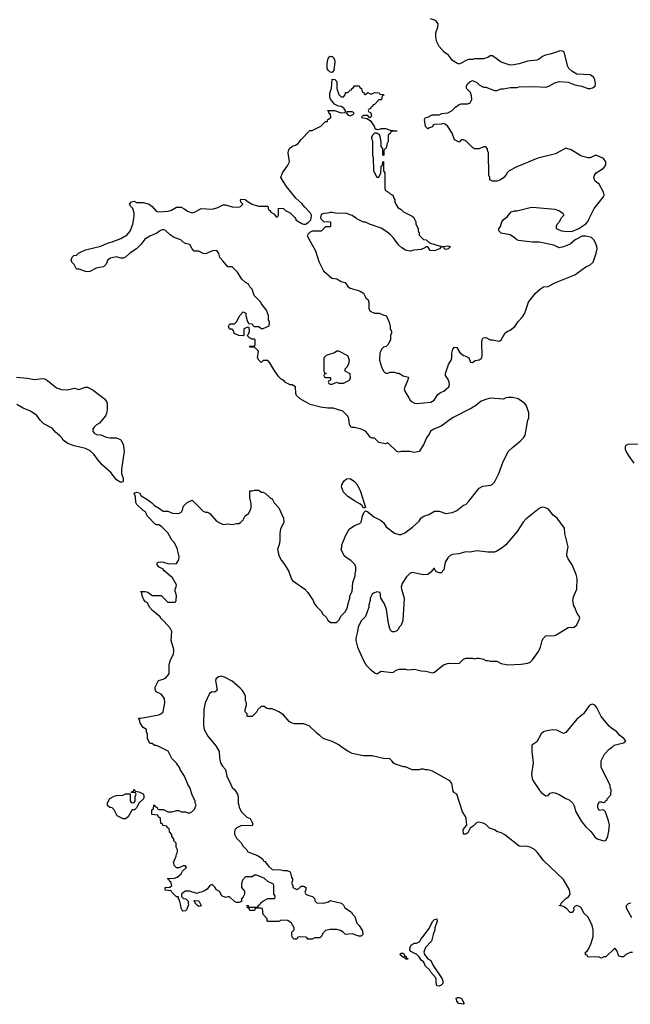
# Model space of a CAD drawing. Header units: inches. Extents: x 2494115 to 2685112, y 774173 to 915163.
# Tile 184 of 215: x 2633559 to 2639050, y 882942 to 891787. Entities that reach past the tile are written whole.
import ezdxf

# ---------------------------------------------------------------- set-up
doc = ezdxf.new("R2010")
doc.units = ezdxf.units.IN
doc.header["$MEASUREMENT"] = 0
doc.layers.add('C6838', color=7, linetype='Continuous')
doc.layers.add('C6839', color=7, linetype='Continuous')

msp = doc.modelspace()

# ---------------------------------------------------------------- linework, layer by layer
at = {"layer": 'C6838', "color": 5, "elevation": 60}
for points in [[(2639070, 883406), (2639050, 883406), (2639010, 883388), (2638990, 883368), (2638970, 883368), (2638950, 883375.3), (2638943.2, 883383.2), (2638930, 883426), (2638910, 883446), (2638830, 883368), (2638812.7, 883367.3), (2638790, 883358), (2638770, 883366), (2638668.4, 883368.4), (2638662, 883382), (2638647.3, 883387.3), (2638646, 883410), (2638662, 883418), (2638676.4, 883443.6), (2638698, 883490), (2638715.3, 883550), (2638715.3, 883610), (2638708, 883650), (2638670, 883726), (2638636.4, 883756.4), (2638608, 883810), (2638598, 883818), (2638570, 883828.7), (2638550, 883822), (2638538, 883810), (2638542, 883790), (2638534, 883770), (2638530, 883766), (2638510, 883766), (2638480.2, 883800.2), (2638450, 883822), (2638406, 883830), (2638426, 883834), (2638428, 883850), (2638470, 883892), (2638494, 883906), (2638508, 883930), (2638502, 883970), (2638450, 884062), (2638270, 884234), (2638214, 884310), (2638190, 884334), (2638150, 884354), (2638110, 884364), (2638070, 884359), (2638050, 884362), (2637923.1, 884463.1), (2637890, 884482), (2637850, 884495.3), (2637830, 884508.7), (2637784.7, 884524.7), (2637750, 884558), (2637726, 884570), (2637690, 884578), (2637670, 884574), (2637638, 884542), (2637610, 884524), (2637590, 884481.2), (2637570, 884469.2), (2637550, 884469), (2637547.5, 884512.5), (2637579.3, 884550), (2637575.3, 884610), (2637568, 884630), (2637542, 884670), (2637489, 884829), (2637470, 884842), (2637458, 884858), (2637444.7, 884924.7), (2637428, 884950), (2637270, 885035.3), (2637230, 885048.7), (2637208.9, 885048.9), (2637190, 885055.3), (2637170, 885055.3), (2637150, 885048.7), (2637090, 885049), (2637030, 885075.3), (2637010, 885075.3), (2636930, 885102), (2636918, 885110), (2636910, 885126), (2636887.3, 885147.3), (2636830, 885148.7), (2636730, 885175.3), (2636650, 885175.3), (2636550, 885195.3), (2636510, 885215.3), (2636450, 885255.3), (2636430, 885274), (2636370, 885302), (2636289.1, 885329.1), (2636258, 885358), (2636233.6, 885373.6), (2636163.1, 885443.1), (2636110, 885462), (2636030, 885462), (2636010, 885468), (2635983.1, 885483.1), (2635930, 885542), (2635888.9, 885568.9), (2635830, 885595.3), (2635796.4, 885596.4), (2635780.4, 885600.4), (2635756.4, 885616.4), (2635730, 885618), (2635702, 885590), (2635690, 885566), (2635650, 885528), (2635610, 885526), (2635606, 885530), (2635606, 885550), (2635588, 885570), (2635588, 885590), (2635598, 885630), (2635598, 885650), (2635588.7, 885668.7), (2635589, 885710), (2635582, 885730), (2635562, 885762), (2635543.2, 885783.2), (2635470, 885844), (2635400.2, 885880.2), (2635370, 885889), (2635350, 885885.2), (2635324.9, 885870), (2635320.5, 885850), (2635334.8, 885765.2), (2635314.8, 885745.2), (2635290, 885748.7), (2635267.1, 885732.9), (2635226, 885650), (2635214.8, 885590), (2635211, 885450), (2635218.8, 885410), (2635250, 885351.3), (2635324, 885264), (2635353.7, 885213.7), (2635355.3, 885155.3), (2635366, 885110), (2635382, 885082), (2635411.3, 885050), (2635421, 884990), (2635456.9, 884916.9), (2635471.1, 884891.1), (2635490, 884872), (2635518, 884830), (2635524.7, 884810), (2635524.7, 884750), (2635531.1, 884731.1), (2635531.6, 884711.6), (2635550, 884674), (2635602, 884622), (2635632, 884610), (2635652, 884570), (2635654, 884550), (2635650, 884546), (2635552.7, 884547.3), (2635511.6, 884528.4), (2635494, 884510), (2635492, 884490), (2635492, 884470), (2635510, 884434), (2635550, 884392), (2635565.4, 884365.4), (2635602, 884330), (2635611.6, 884311.6), (2635697.5, 884277.5), (2635723, 884263), (2635744.5, 884244.5), (2635750, 884232), (2635763.5, 884223.5), (2635799.6, 884179.6), (2635830, 884154), (2635908.7, 884151.3), (2635930, 884144.7), (2635963.6, 884143.6), (2635990, 884132), (2636003.6, 884083.6), (2636012, 884070), (2636012, 884050), (2636002, 884030), (2636014, 884010), (2636014, 883990), (2636050, 883974), (2636070, 883982), (2636090, 884002), (2636110, 884004.7), (2636119.8, 883999.8), (2636131.3, 883990), (2636131.1, 883968.9), (2636122, 883950), (2636132, 883930), (2636150, 883921), (2636190.9, 883910.9), (2636212, 883890), (2636212.7, 883872.7), (2636230, 883854), (2636290, 883851), (2636336.4, 883863.6), (2636350, 883874), (2636452, 883850), (2636470, 883832), (2636482, 883810), (2636542, 883770), (2636550, 883754), (2636574, 883730), (2636592, 883670), (2636610.9, 883650.9), (2636642, 883602), (2636644.7, 883570), (2636630, 883555.3), (2636610, 883555.3), (2636550, 883575.3), (2636490, 883568.7), (2636468, 883590), (2636444.7, 883604.7), (2636410, 883614), (2636350, 883615.3), (2636310, 883606), (2636283.6, 883576.4), (2636274, 883550), (2636259.6, 883540.4), (2636210, 883538), (2636190, 883526), (2636150, 883526), (2636142, 883542), (2636130, 883546), (2636072.7, 883547.3), (2636058, 883542), (2636050, 883528), (2636028.4, 883528.4), (2636010, 883546), (2636006, 883570), (2636006, 883590), (2636026, 883610), (2636028, 883630), (2636002, 883670), (2635970, 883695.3), (2635910, 883698), (2635890, 883686), (2635790, 883686), (2635786, 883690), (2635786, 883710), (2635748.4, 883748.4), (2635742, 883802), (2635730, 883806), (2635690, 883806), (2635678, 883802), (2635670, 883786), (2635630, 883786), (2635622, 883802), (2635608.4, 883808.4), (2635606, 883834), (2635614, 883830), (2635618, 883818), (2635630, 883814), (2635690, 883814), (2635702, 883818), (2635710, 883834), (2635722, 883838), (2635726, 883850), (2635746, 883870), (2635790, 883892), (2635850, 883894), (2635856.4, 883903.6), (2635856.4, 883916.4), (2635846, 883930), (2635846, 884010), (2635842, 884022), (2635790, 884046), (2635756.4, 884076.4), (2635690, 884102), (2635670, 884102), (2635650, 884088), (2635590, 884086), (2635563.6, 884056.4), (2635552.7, 884027.3), (2635552.7, 883992.7), (2635579.6, 883959.6), (2635582, 883930), (2635570, 883906), (2635554, 883890), (2635554, 883866), (2635530, 883858), (2635510, 883858), (2635490, 883866), (2635447.3, 883907.3), (2635430, 883908), (2635410, 883902), (2635376.4, 883916.4), (2635354.6, 883954.6), (2635328.9, 883968.9), (2635313.6, 883993.6), (2635290, 884018), (2635270, 884008), (2635243.6, 883976.4), (2635219.8, 883960.2), (2635190, 883948), (2635172.7, 883947.3), (2635150, 883938), (2635127.3, 883947.3), (2635110, 883948), (2635090, 883958), (2635050, 883958), (2635034, 883950), (2635014, 883930), (2635014, 883910), (2635032.7, 883892.7), (2635054, 883890), (2635074, 883870), (2635072.7, 883847.3), (2635076.9, 883836.9), (2635058, 883790), (2635050, 883782), (2635030, 883778), (2635022, 883782), (2635010, 883806), (2635009, 883830), (2634996.4, 883876.4), (2634986, 883894), (2634986, 883906), (2634970, 883908), (2634926, 883950), (2634922, 883962), (2634867.3, 883967.3), (2634867.3, 883992.7), (2634910, 883994), (2634926, 884010), (2634918, 884038), (2634907.3, 884047.3), (2634902, 884062), (2634890, 884066), (2634887.3, 884072.7), (2634950, 884074), (2634976.4, 884083.6), (2635010, 884114), (2635022, 884138), (2635058, 884170), (2635050, 884186), (2635030, 884186), (2634992, 884168), (2634970, 884168), (2634950, 884186), (2634943.1, 884216.9), (2634967.3, 884272.7), (2634968.4, 884291.6), (2634978, 884310), (2634978, 884330), (2634967.3, 884352.7), (2634966, 884390), (2634946, 884410), (2634946, 884430), (2634928.4, 884448.4), (2634927.3, 884467.3), (2634906, 884490), (2634902, 884522), (2634887.3, 884527.3), (2634882, 884542), (2634847.3, 884547.3), (2634842, 884562), (2634827.3, 884567.3), (2634826, 884610), (2634807.3, 884627.3), (2634802, 884642), (2634747.3, 884647.3), (2634746, 884690), (2634762, 884698), (2634766, 884730), (2634770, 884734), (2634778, 884718), (2634794, 884710), (2634798, 884698), (2634812.7, 884692.7), (2634851.6, 884691.6), (2634890, 884672), (2634930, 884672), (2634970, 884682), (2634990, 884682), (2635010, 884672), (2635050, 884672), (2635070, 884662), (2635090, 884662), (2635106, 884670), (2635130, 884694), (2635146, 884730), (2635138, 884750), (2635138, 884770), (2635114.6, 884814.6), (2635088.7, 884890), (2635075.3, 884910), (2635042, 884990), (2635002, 885050), (2634995.3, 885070), (2634970, 885108), (2634928, 885150), (2634894.6, 885214.6), (2634810, 885258), (2634787.3, 885267.3), (2634770, 885268), (2634750, 885286), (2634730, 885286), (2634726, 885290), (2634708, 885330), (2634707.3, 885367.3), (2634698, 885390), (2634698, 885410), (2634668.9, 885428.9), (2634660.2, 885440.2), (2634642, 885470), (2634638, 885498), (2634628, 885510), (2634630, 885514), (2634650, 885512), (2634810, 885541), (2634829.3, 885550.7), (2634848.7, 885570), (2634864, 885650), (2634862, 885690), (2634830, 885728), (2634786, 885750), (2634778, 885770), (2634778, 885790), (2634808.9, 885851.1), (2634850, 885862), (2634870, 885872), (2634902, 885910), (2634904, 885990), (2634913.6, 886026.4), (2634942, 886090), (2634944, 886110), (2634944, 886130), (2634922, 886210), (2634928, 886290), (2634910, 886326), (2634830, 886408), (2634822, 886422), (2634756.4, 886476.4), (2634726, 886510), (2634708.4, 886548.4), (2634690, 886558), (2634674.6, 886574.6), (2634662, 886610), (2634658, 886638), (2634646, 886650), (2634688.4, 886651.6), (2634710, 886644.7), (2634750, 886614), (2634830, 886614), (2634890, 886554), (2634950, 886554), (2634962, 886558), (2634967.3, 886572.7), (2634968, 886610), (2634967.3, 886627.3), (2634958, 886650), (2634958, 886670), (2634967.3, 886692.7), (2634968, 886710), (2634932.9, 886772.9), (2634857.2, 886837.2), (2634848, 886850), (2634814, 886870), (2634795.3, 886890), (2634796.4, 886903.6), (2634798, 886910), (2634806, 886914), (2634824.1, 886915.9), (2634852.8, 886912.8), (2634890, 886900.7), (2634950, 886898), (2634970, 886902), (2634990, 886934), (2634994.6, 886965.4), (2634976.5, 887036.5), (2634950, 887088), (2634929.4, 887109.4), (2634890, 887178), (2634833.6, 887233.6), (2634810, 887248), (2634790, 887248), (2634776.4, 887256.4), (2634706, 887330), (2634690, 887366), (2634670, 887378), (2634612.1, 887432.1), (2634604, 887450), (2634600.4, 887500.4), (2634590, 887534), (2634610, 887542), (2634638, 887538), (2634652, 887510), (2634701, 887481), (2634746.4, 887446.4), (2634770, 887422), (2634817.3, 887397.3), (2634850, 887372), (2634890, 887372), (2634932.7, 887352.7), (2634990, 887352), (2635010, 887362), (2635018, 887370), (2635027.3, 887392.7), (2635030, 887414), (2635066, 887450), (2635110, 887472), (2635210, 887372), (2635230, 887362), (2635250, 887362), (2635270, 887352), (2635330, 887282), (2635390, 887252), (2635430, 887258), (2635470, 887252), (2635510, 887262), (2635530, 887262), (2635546, 887270), (2635570, 887294), (2635588, 887330), (2635618, 887350), (2635638, 887390), (2635642, 887410), (2635640.4, 887440.4), (2635628.4, 887491.6), (2635630, 887554), (2635650, 887554), (2635670, 887562), (2635710, 887562), (2635730, 887542), (2635750, 887542), (2635770, 887532), (2635811.6, 887491.6), (2635830, 887482), (2635847.5, 887447.5), (2635890, 887402), (2635932, 887310), (2635934, 887270), (2635905.4, 887214.6), (2635898, 887170), (2635898, 887110), (2635891.3, 887070), (2635878, 887030), (2635890, 886974), (2635912, 886930), (2635942, 886890), (2635978, 886830), (2636002, 886762), (2636012, 886750), (2636122, 886670), (2636150, 886642), (2636198, 886570), (2636204.7, 886550), (2636230, 886512), (2636272, 886470), (2636282, 886450), (2636316.9, 886416.9), (2636331.6, 886391.6), (2636352.7, 886372.7), (2636407.3, 886372.7), (2636430, 886394), (2636448.9, 886431.1), (2636488.4, 886471.6), (2636508, 886510), (2636508.7, 886530), (2636528.4, 886591.6), (2636528.7, 886610), (2636548.4, 886651.6), (2636555.3, 886730), (2636575.3, 886790), (2636575.3, 886810), (2636583.1, 886836.9), (2636582, 886870), (2636573.6, 886893.6), (2636538, 886930), (2636494.6, 886954.6), (2636478, 886970), (2636449.1, 887029.1), (2636455.3, 887050), (2636455.3, 887070), (2636488.7, 887150), (2636522, 887210), (2636570, 887244.7), (2636610, 887258), (2636629, 887271), (2636641.2, 887330), (2636656.4, 887363.6), (2636670, 887374), (2636690, 887364.7), (2636742.5, 887322.5), (2636804.7, 887290), (2636831, 887270), (2636856, 887230), (2636930, 887174.8), (2636970, 887161), (2636990, 887161), (2637023.1, 887176.9), (2637092.9, 887227.1), (2637150, 887282), (2637170, 887311.3), (2637193.6, 887326.4), (2637238, 887342), (2637290, 887372), (2637330, 887371.3), (2637390, 887351.3), (2637450, 887361), (2637490, 887378), (2637550, 887424.7), (2637570, 887431.3), (2637599.3, 887460.7), (2637690, 887578), (2637724.7, 887595.3), (2637795.5, 887604.5), (2637809.3, 887610.7), (2637830, 887631.3), (2637869.3, 887710), (2637905.2, 887810), (2637952.9, 887907.1), (2637990, 887944.7), (2638060.2, 887999.8), (2638088.7, 888030), (2638104.7, 888055.3), (2638129.2, 888190), (2638137.2, 888210), (2638136.5, 888256.5), (2638118, 888318), (2638100.2, 888340.2), (2638042, 888382), (2637990, 888393.2), (2637952.9, 888392.9), (2637930.7, 888389.3), (2637910, 888379), (2637790, 888387), (2637750, 888376.3), (2637710, 888360.5), (2637659.9, 888320.1), (2637623.1, 888296.9), (2637450.5, 888210), (2637350, 888135.6), (2637282, 888110), (2637252, 888090), (2637244.7, 888070), (2637218, 888030), (2637190, 887968), (2637150, 887908.7), (2637110, 887898), (2637068.4, 887908.4), (2636990, 887908.7), (2636970, 887902), (2636950, 887908.7), (2636870, 887986), (2636850, 887978), (2636789.3, 887989.3), (2636750, 888028), (2636730, 888028.7), (2636710, 888038), (2636690, 888068), (2636668, 888090), (2636630, 888109), (2636570, 888124), (2636550, 888124), (2636538, 888130), (2636524, 888150), (2636520.4, 888200.4), (2636510, 888226), (2636466, 888270), (2636378, 888298), (2636330, 888297.2), (2636265.6, 888305.6), (2636170, 888329), (2636130, 888355.3), (2636080.2, 888380.2), (2636048, 888410), (2636042, 888430), (2636038, 888490), (2636010, 888508), (2635990, 888508), (2635950, 888528), (2635940.4, 888540.4), (2635910, 888558), (2635890, 888578), (2635854, 888630), (2635810, 888706), (2635790, 888726), (2635750, 888726), (2635730, 888708), (2635709.1, 888729.1), (2635698, 888750), (2635706, 888810), (2635670, 888846), (2635630, 888846), (2635626, 888850), (2635630, 888854), (2635670, 888854), (2635678, 888870), (2635678, 888910), (2635670, 888918), (2635650, 888918), (2635626, 888930), (2635606, 888950), (2635616.4, 888963.6), (2635626, 888990), (2635622, 889022), (2635610, 889026), (2635574, 889010), (2635574, 888950), (2635570, 888948), (2635528.7, 888948.7), (2635488.9, 888968.9), (2635486, 888990), (2635470, 889006), (2635450, 889006), (2635446, 889010), (2635438, 889030), (2635446, 889050), (2635450, 889054), (2635490, 889054), (2635510, 889074), (2635538, 889130), (2635570, 889162), (2635594, 889150), (2635592, 889130), (2635603.6, 889083.6), (2635618, 889058), (2635650, 889054), (2635658, 889038), (2635672, 889032), (2635711.1, 889031.1), (2635730, 889014), (2635750, 889014), (2635802, 889038), (2635806, 889070), (2635798, 889090), (2635798, 889130), (2635778, 889178), (2635734.6, 889234.6), (2635728, 889250), (2635669.1, 889309.1), (2635650, 889366), (2635627.3, 889387.3), (2635618, 889410), (2635590, 889426), (2635556.4, 889456.4), (2635518, 889518), (2635470, 889566), (2635430, 889566), (2635390, 889618), (2635358, 889650), (2635350, 889686), (2635332.7, 889712.7), (2635294, 889710), (2635230, 889684), (2635210, 889688), (2635170, 889708.7), (2635129.2, 889709.2), (2635109.1, 889729.1), (2635090, 889768), (2635050, 889778), (2635030, 889788), (2635008.9, 889808.9), (2634949.1, 889829.1), (2634913.6, 889853.6), (2634870, 889894), (2634850, 889902), (2634826.4, 889893.6), (2634792, 889870), (2634730, 889844), (2634685.5, 889814.5), (2634650.5, 889769.5), (2634610.5, 889729.5), (2634550, 889689), (2634510, 889653.2), (2634490, 889644), (2634470, 889644), (2634430, 889657.2), (2634375.3, 889644.7), (2634350.9, 889629.1), (2634336, 889590), (2634312.5, 889567.5), (2634245.4, 889554.6), (2634190, 889525.2), (2634170, 889521.2), (2634150, 889524), (2634092.7, 889547.3), (2634070, 889546), (2634049, 889589), (2634028, 889610), (2634022, 889630), (2634030, 889654), (2634046, 889670), (2634070, 889672), (2634088, 889690), (2634150, 889720.7), (2634290, 889753), (2634350, 889780.5), (2634389.6, 889790.4), (2634470, 889820.5), (2634524.8, 889855.2), (2634552.1, 889887.9), (2634577.2, 889950), (2634584.7, 890000)], [(2636038.1, 890000), (2636046.4, 889986.4), (2636096.9, 889956.9), (2636110, 889951.3), (2636130, 889951), (2636154.2, 889965.8), (2636177.2, 889990), (2636178.9, 890000)], [(2636268, 890000), (2636270, 889994), (2636290, 889974), (2636354, 889970), (2636354, 889930), (2636350, 889926), (2636310, 889926), (2636270, 889886), (2636190, 889888), (2636170, 889878), (2636150, 889858), (2636144.7, 889844.7), (2636218, 889710), (2636250, 889614), (2636292, 889530), (2636366.4, 889466.4), (2636410, 889458), (2636450, 889436), (2636485.4, 889425.4), (2636510, 889391.3), (2636530, 889376), (2636614, 889350), (2636650.7, 889330.7), (2636672, 889290), (2636692, 889270), (2636698, 889250), (2636698, 889190), (2636712, 889170), (2636750, 889151.3), (2636791.1, 889151.1), (2636832.7, 889132.7), (2636854, 889130), (2636882, 889070), (2636892, 889030), (2636892, 889010), (2636902, 888990), (2636902, 888970), (2636894, 888950), (2636894, 888910), (2636883.6, 888896.4), (2636874, 888870), (2636854, 888850), (2636830, 888846), (2636811.6, 888828.4), (2636798, 888790), (2636796, 888730), (2636811.3, 888670), (2636832, 888630), (2636850, 888612), (2636870, 888612), (2636890, 888622), (2636930, 888622), (2636952.7, 888612.7), (2636970, 888612), (2637007.3, 888587.3), (2637054.8, 888574.8), (2637050.8, 888550.8), (2637018, 888470), (2637025.1, 888445.1), (2637057.1, 888390), (2637070.6, 888370), (2637090, 888353), (2637110, 888343.1), (2637130, 888340.3), (2637256, 888350), (2637285.6, 888370), (2637318.6, 888421.4), (2637342.6, 888437.4), (2637374, 888450), (2637417.4, 888490), (2637423, 888510), (2637421.6, 888530), (2637410, 888562), (2637388.7, 888590), (2637388.7, 888610), (2637415.3, 888690), (2637439, 888730), (2637444, 888750), (2637444, 888790), (2637453.6, 888826.4), (2637470, 888844.7), (2637490, 888842), (2637518.5, 888798.5), (2637550, 888771), (2637570, 888766), (2637598, 888750), (2637614, 888710), (2637630, 888707.7), (2637654.8, 888725.2), (2637690, 888730.8), (2637710, 888742.8), (2637716, 888750), (2637717.2, 888770), (2637714.6, 888885.4), (2637718, 888910), (2637728, 888930), (2637750, 888931.3), (2637790, 888911), (2637810.7, 888910.7), (2637870, 888898), (2637878, 888902), (2637890, 888912), (2637925.6, 888974.4), (2637948, 888990), (2637970, 888997.3), (2638012.3, 889030), (2638042.7, 889077.3), (2638081.2, 889118.8), (2638101.2, 889150), (2638134, 889250), (2638199, 889330), (2638242, 889370), (2638270, 889386), (2638310, 889391), (2638370, 889424), (2638550, 889494.8), (2638650, 889567.3), (2638690, 889584), (2638717.2, 889610), (2638744.5, 889690), (2638752, 889730), (2638749.5, 889750), (2638735.1, 889790), (2638722.7, 889810), (2638702, 889830), (2638650, 889843.6), (2638618, 889842), (2638554, 889810), (2638510, 889769.3), (2638450, 889746), (2638410, 889739), (2638362, 889762), (2638231.6, 889788.4), (2638170.9, 889789.1), (2638044.1, 889804.1), (2638028.7, 889810), (2638010, 889828.7), (2637970, 889854), (2637888.7, 889870), (2637868, 889890), (2637868.7, 889908.7), (2637882, 889930), (2637895.3, 889970), (2637910, 889992), (2637921.3, 890000)], [(2637107, 890000), (2637122, 889970), (2637122, 889950), (2637142, 889910), (2637142, 889890), (2637152, 889870), (2637152.7, 889852.7), (2637190, 889814), (2637214, 889810), (2637243.6, 889783.6), (2637330, 889756), (2637370, 889750.8), (2637410, 889756), (2637430, 889751), (2637430, 889748), (2637412, 889730), (2637390, 889724), (2637378, 889730), (2637370, 889746), (2637350, 889746), (2637334, 889730), (2637290, 889709.5), (2637250, 889714), (2637230, 889748), (2637210, 889748), (2637201, 889739), (2637170, 889723.7), (2637102, 889718), (2637070, 889709), (2637030, 889715.3), (2636996.5, 889736.5), (2636970, 889762), (2636919, 889830), (2636894.8, 889854.8), (2636862, 889882), (2636810, 889915.3), (2636706, 889950), (2636668.7, 889968.7), (2636650, 889969), (2636590, 889999), (2636588.6, 890000)], [(2638426.3, 890000), (2638418, 889990), (2638410, 889968), (2638392, 889950), (2638382, 889930), (2638382, 889910), (2638430.7, 889890.7), (2638484.4, 889884.4), (2638530, 889886), (2638588, 889910), (2638650, 889952), (2638670, 889978), (2638680.9, 890000)], [(2633530, 888575.5), (2633630, 888568.2), (2633690, 888556.3), (2633770, 888564), (2633790, 888558.8), (2633810, 888546.8), (2633890, 888480.5), (2633936, 888464), (2633990, 888461), (2634050, 888478), (2634090, 888464.7), (2634150, 888484.7), (2634170, 888484.7), (2634219.8, 888459.8), (2634322, 888382), (2634332, 888370), (2634342, 888350), (2634344.7, 888330), (2634346, 888286), (2634340.7, 888250), (2634330.8, 888230), (2634278, 888162), (2634251.1, 888148.9), (2634230, 888128), (2634218, 888110), (2634218, 888090), (2634230, 888072), (2634250, 888062), (2634290, 888058), (2634338, 888038), (2634368.9, 888031.1), (2634431.1, 888031.1), (2634470, 888014), (2634490, 887974), (2634498.8, 887910), (2634474.8, 887750), (2634476, 887710), (2634491, 887670), (2634490, 887646), (2634484.7, 887635.3), (2634470, 887628.7), (2634430, 887654), (2634378, 887718), (2634305.1, 887785.1), (2634264, 887830), (2634224.7, 887884.7), (2634193.6, 887913.6), (2634150, 887934), (2634050, 887959), (2633998, 887978), (2633972.9, 887992.9), (2633949.3, 888009.3), (2633939, 888030), (2633921.2, 888050), (2633881.2, 888081.2), (2633850, 888119), (2633776.5, 888156.5), (2633742, 888190), (2633712.9, 888232.9), (2633655.3, 888270), (2633590, 888296), (2633534, 888330)], [(2639226.2, 887973.8), (2639028.8, 887971.2), (2639010, 887962.7), (2639003.7, 887950), (2639004.9, 887930), (2639010.4, 887910), (2639030, 887876.3), (2639082.8, 887802.8)], [(2639054, 883850), (2639030, 883846), (2639012.7, 883827.3), (2639012, 883810), (2639062, 883722)]]:
    msp.add_lwpolyline(points, dxfattribs=at)
for points in [[(2636430, 888808), (2636410, 888808), (2636390, 888795.3), (2636314, 888770), (2636294, 888750), (2636294, 888630), (2636298, 888618), (2636314, 888610), (2636298, 888602), (2636294, 888590), (2636298, 888578), (2636310, 888574), (2636350, 888574), (2636354, 888570), (2636354, 888550), (2636338, 888542), (2636334, 888530), (2636338, 888518), (2636350, 888514), (2636370, 888514), (2636410, 888532), (2636430, 888522), (2636470, 888522), (2636526, 888550), (2636535.3, 888570), (2636530, 888606), (2636486, 888630), (2636486, 888650), (2636508.4, 888671.6), (2636520.4, 888699.6), (2636524, 888730), (2636510, 888768)], [(2636650, 887398), (2636639, 887419), (2636619.3, 887439.3), (2636570, 887464), (2636510, 887504), (2636470, 887542), (2636454, 887590), (2636455.3, 887610), (2636476.4, 887643.6), (2636498, 887662), (2636530, 887664.7), (2636570, 887638), (2636592.5, 887612.5), (2636624, 887550), (2636670, 887406)], [(2638270, 887409.3), (2638250, 887406), (2638230, 887396), (2638110, 887299.5), (2638085.4, 887274.6), (2638031.6, 887188.5), (2637930, 887069.3), (2637897.6, 887042.4), (2637850, 887013.2), (2637830, 887005.2), (2637770, 887005.2), (2637670, 887015.1), (2637610, 887005.1), (2637570, 887006.6), (2637509.3, 886989.3), (2637450, 886984), (2637430, 886974), (2637410, 886954), (2637385.2, 886914.8), (2637373.7, 886846.3), (2637350, 886818), (2637330, 886818), (2637308.4, 886828.4), (2637298, 886838), (2637290, 886858), (2637282, 886858), (2637256.9, 886823.1), (2637230, 886802), (2637190, 886799), (2637090, 886821.2), (2637070, 886815.3), (2637038.5, 886781.5), (2636997.3, 886722.7), (2636990.6, 886690), (2636993, 886670), (2637017.3, 886590), (2637004.7, 886390), (2636990.9, 886349.1), (2636972, 886330), (2636962, 886310), (2636950, 886298), (2636930, 886288), (2636910, 886288), (2636890, 886306), (2636876.4, 886363.6), (2636857.2, 886490), (2636840.2, 886540.2), (2636808, 886590), (2636802, 886642), (2636770, 886646), (2636743.6, 886636.4), (2636730, 886626), (2636712, 886590), (2636711.3, 886570), (2636698, 886530), (2636698, 886510), (2636670, 886426), (2636630, 886386), (2636602, 886330), (2636598, 886290), (2636581, 886230), (2636581, 886210), (2636596, 886150), (2636650.8, 886030), (2636676.3, 885990), (2636710, 885954), (2636756.9, 885916.9), (2636770, 885911.3), (2636810, 885934), (2636910, 885922.8), (2636928, 885930), (2636939, 885941), (2636970, 885951.3), (2637030, 885951.3), (2637050, 885946.8), (2637110, 885951.3), (2637170, 885938.8), (2637210, 885936), (2637270, 885921), (2637290, 885924.7), (2637370, 885991.3), (2637414.6, 886005.4), (2637510, 886004.7), (2637550, 886042), (2637570, 886052), (2637630, 886051.3), (2637650, 886044.7), (2637670, 886051.3), (2637690, 886051.3), (2637730, 886042), (2637750, 886031.3), (2637770, 886031.3), (2637790, 886024.7), (2637850, 886024.7), (2637890, 886004.7), (2637950, 885992), (2638070, 885998), (2638130, 886006), (2638150, 886016), (2638170, 886036), (2638224, 886110), (2638244, 886150), (2638259, 886210), (2638270, 886232), (2638289.1, 886250.9), (2638370, 886256), (2638390, 886262.8), (2638490, 886326), (2638510, 886331.3), (2638530, 886326.8), (2638546, 886330), (2638568.7, 886350), (2638597.2, 886410), (2638590, 886428), (2638571.9, 886451.9), (2638550, 886508), (2638540.9, 886520.9), (2638532.3, 886570), (2638538.9, 886601.1), (2638569.4, 886670), (2638571.3, 886768.7), (2638564.4, 886804.4), (2638526.6, 886890), (2638490, 886945.2), (2638479.5, 886970), (2638478.4, 886990), (2638491.1, 887051.1), (2638460.7, 887170), (2638458.4, 887218.4), (2638393.2, 887310), (2638355.5, 887335.5), (2638311.7, 887391.7)], [(2638710, 885637.8), (2638690, 885631.8), (2638678.4, 885621.6), (2638628.8, 885551.2), (2638570, 885503.1), (2638470, 885383.7), (2638450, 885375.6), (2638390, 885404.1), (2638350, 885406.6), (2638284.5, 885395.5), (2638270.4, 885390), (2638250, 885371.6), (2638210, 885299), (2638164.7, 885270), (2638165.5, 885214.5), (2638178, 885110), (2638162, 885010), (2638168.5, 884971.5), (2638177.6, 884950), (2638230, 884867.7), (2638250, 884844), (2638290, 884816), (2638310, 884818), (2638330, 884838), (2638350, 884844.7), (2638370, 884841), (2638410, 884826), (2638470, 884791), (2638499.8, 884779.8), (2638532, 884750), (2638544.7, 884724.7), (2638559.1, 884670), (2638610, 884583), (2638650, 884536.3), (2638694.9, 884494.9), (2638730, 884446), (2638752, 884430), (2638790, 884416), (2638808, 884412), (2638830, 884414), (2638847.3, 884452.7), (2638856.4, 884496.4), (2638862, 884550), (2638854, 884590), (2638828, 884670), (2638810, 884688), (2638770, 884682), (2638759, 884710), (2638759, 884730), (2638770, 884762), (2638790, 884762), (2638810, 884754), (2638822, 884758), (2638826, 884770), (2638842, 884778), (2638846, 884790), (2638876.4, 884823.6), (2638878, 884870), (2638868.9, 884888.9), (2638868, 884910), (2638788, 885070), (2638788, 885130), (2638818, 885190), (2638863.1, 885236.9), (2638888.4, 885251.6), (2638906, 885270), (2638989.1, 885290.9), (2639002, 885298), (2639008.7, 885310), (2638993.2, 885330), (2638956, 885356), (2638929.6, 885390), (2638881.4, 885421.4), (2638860.6, 885440.6), (2638787.1, 885527.2), (2638746, 885610), (2638730, 885629.8)], [(2634490, 884608), (2634436.4, 884636.4), (2634410, 884688), (2634390, 884708), (2634368.7, 884708.7), (2634347.3, 884727.3), (2634348.4, 884751.6), (2634368.9, 884791.1), (2634410, 884812), (2634430, 884818), (2634490, 884822), (2634510, 884832), (2634530, 884834), (2634554, 884834), (2634552, 884770), (2634559.6, 884759.6), (2634570, 884752), (2634590, 884754), (2634598, 884770), (2634598, 884810), (2634606, 884830), (2634602, 884842), (2634566, 884846), (2634566, 884850), (2634582, 884858), (2634590, 884874), (2634598, 884858), (2634630, 884852), (2634670, 884832), (2634676.9, 884816.9), (2634676.9, 884803.1), (2634671.1, 884788.9), (2634631.1, 884748.9), (2634612, 884710), (2634590.8, 884689.2), (2634570, 884688), (2634535.3, 884624.7), (2634510, 884608)], [(2635170, 883822), (2635158, 883830), (2635138, 883850), (2635138, 883858), (2635126, 883870), (2635130, 883874), (2635170, 883872), (2635192, 883830), (2635190, 883826)], [(2637330, 883104), (2637309.1, 883109.1), (2637303.2, 883136.8), (2637305.2, 883170), (2637300.2, 883180.2), (2637255.3, 883230), (2637248.7, 883250), (2637206.3, 883286.3), (2637199.3, 883310), (2637190, 883324), (2637170, 883338), (2637150, 883368), (2637130, 883388), (2637076.4, 883416.4), (2637068, 883430), (2637068, 883450), (2637083.1, 883476.9), (2637110, 883492), (2637127.3, 883492.7), (2637150, 883502), (2637158, 883510), (2637168, 883530), (2637188.7, 883550), (2637238.6, 883621.4), (2637275.3, 883690), (2637290, 883704.7), (2637310, 883711), (2637314, 883690), (2637291, 883630), (2637291, 883610), (2637276, 883570), (2637262, 883510), (2637207.7, 883452.3), (2637194.8, 883410), (2637198, 883390), (2637230, 883351.3), (2637255.5, 883335.5), (2637276, 883290), (2637357.3, 883170), (2637364, 883150), (2637362.8, 883130), (2637350, 883114)], [(2637050, 883348), (2637030, 883348.7), (2637022, 883362), (2637010, 883362), (2636978, 883390), (2636990, 883402), (2637010, 883402), (2637021, 883381), (2637034, 883370), (2637038, 883358), (2637050, 883354)], [(2637550, 882942), (2637508.7, 882950), (2637488.7, 882970), (2637483.1, 882996.9), (2637496.4, 883003.6), (2637510, 883002.8), (2637532.7, 882992.7), (2637556, 882950)]]:
    msp.add_lwpolyline(points, close=True, dxfattribs=at)
at = {"layer": 'C6839', "color": 5, "elevation": 60}
for points in [[(2638680.9, 890000), (2638725.6, 890090), (2638810, 890194.8), (2638814.7, 890210), (2638810, 890237), (2638770, 890309.5), (2638735.6, 890335.6), (2638727, 890350), (2638723.6, 890370), (2638729.6, 890390), (2638744.5, 890410), (2638807.3, 890450), (2638823.5, 890470), (2638829.6, 890490), (2638829.6, 890509.6), (2638810, 890539.5), (2638750, 890566.6), (2638730, 890566.6), (2638690, 890546.6), (2638667.2, 890547.2), (2638605.4, 890565.4), (2638518.9, 890618.9), (2638470, 890632.7), (2638376.7, 890583.3), (2638217.5, 890542.5), (2638030, 890465.2), (2637962, 890430), (2637942, 890410), (2637932, 890390), (2637912, 890370), (2637882, 890350), (2637850, 890337.2), (2637810, 890335.3), (2637786, 890350), (2637786, 890370), (2637778, 890390), (2637775.3, 890590), (2637767.3, 890612.7), (2637767.3, 890627.3), (2637750, 890646), (2637730, 890646), (2637690, 890628), (2637650, 890628), (2637630, 890638), (2637570, 890698), (2637550, 890708), (2637530, 890708), (2637510, 890688), (2637470, 890708), (2637448.9, 890768.9), (2637408.4, 890828.4), (2637386, 890850), (2637370, 890854), (2637350, 890848), (2637290, 890846), (2637278, 890842), (2637270, 890826), (2637243.6, 890816.4), (2637230, 890806), (2637208.9, 890828.9), (2637198, 890890), (2637208, 890910), (2637230, 890912), (2637268.9, 890931.1), (2637330, 890932), (2637356.4, 890943.6), (2637410, 890951.3), (2637448.7, 890970), (2637477.2, 891002.8), (2637510, 891026), (2637530, 891031.3), (2637590, 891030.8), (2637610, 891041), (2637626, 891070), (2637623.2, 891103.2), (2637613.6, 891133.6), (2637578, 891170), (2637578, 891190), (2637586, 891210), (2637606, 891230), (2637630, 891242), (2637670, 891222), (2637690, 891202), (2637730, 891182), (2637750, 891182), (2637830, 891151.3), (2637850, 891151.3), (2637890, 891164.7), (2637910, 891164.7), (2637970, 891178), (2638030, 891178), (2638050, 891184.7), (2638190, 891186), (2638290, 891181), (2638318, 891190), (2638370, 891221), (2638410, 891231), (2638490, 891227.3), (2638550, 891203), (2638610, 891190.6), (2638670, 891170.4), (2638690, 891170.4), (2638710, 891175.3), (2638732.8, 891190), (2638738.3, 891210), (2638731, 891250), (2638718.7, 891270), (2638690, 891290.8), (2638570, 891298), (2638523.7, 891323.7), (2638496.9, 891350), (2638487.1, 891367.1), (2638454.6, 891494.6), (2638450, 891500.9), (2638430, 891507.6), (2638410, 891505.1), (2638330, 891477.6), (2638287.3, 891470), (2638262, 891458), (2638230, 891431.8), (2638210, 891423.6), (2638126.2, 891413.8), (2638050, 891389.2), (2637999.8, 891380.2), (2637970, 891379.3), (2637890, 891405.2), (2637810, 891462), (2637790, 891462), (2637770, 891448.7), (2637730, 891435.3), (2637650, 891435.3), (2637630, 891428.7), (2637591.6, 891428.4), (2637510, 891388.7), (2637490, 891395.3), (2637450, 891422), (2637415.3, 891470), (2637376.4, 891496.4), (2637330, 891546), (2637308.9, 891588.9), (2637302, 891630), (2637302, 891670), (2637320.4, 891719.6), (2637322, 891750), (2637308, 891770), (2637290, 891782), (2637254.6, 891794.6)], [(2636178.9, 890000), (2636184, 890030), (2636175.3, 890050), (2636122, 890102), (2636096.5, 890136.5), (2636043.2, 890183.2), (2635959, 890290), (2635908, 890370), (2635922, 890410), (2635966.3, 890473.7), (2635984, 890510), (2635974, 890590), (2635975.3, 890610), (2635984, 890630), (2636010, 890650.8), (2636040.2, 890659.8), (2636064.7, 890675.3), (2636090, 890712), (2636169.1, 890790.9), (2636190, 890792), (2636266, 890830), (2636310, 890872), (2636326, 890874), (2636328.9, 890891.1), (2636355.3, 890904.7), (2636358, 890910), (2636355.3, 890935.3), (2636343.1, 890943.1), (2636338, 890958), (2636326, 890970), (2636390, 890971.3), (2636450, 890951.3), (2636486, 890954), (2636488, 890970), (2636473.2, 890993.2), (2636450, 891008.7), (2636426, 891010), (2636390, 891028.7), (2636354.6, 891074.6), (2636348.9, 891088.9), (2636348.7, 891130), (2636362, 891170), (2636370, 891254), (2636394, 891250), (2636411.3, 891231.3), (2636411.3, 891170), (2636430, 891114), (2636450, 891094), (2636470, 891094), (2636487.3, 891112.7), (2636490, 891134), (2636510, 891134), (2636530, 891154), (2636542, 891158), (2636546, 891170), (2636562, 891178), (2636570, 891194), (2636612.7, 891192.7), (2636618, 891178), (2636634, 891170), (2636638, 891138), (2636652.7, 891132.7), (2636658, 891118), (2636670, 891114), (2636690, 891134), (2636710, 891122), (2636730, 891122), (2636750, 891132), (2636791.6, 891131.6), (2636798, 891118), (2636830, 891114), (2636834, 891110), (2636818, 891102), (2636814, 891070), (2636810, 891066), (2636790, 891066), (2636750, 891026), (2636738, 891022), (2636732.7, 891007.3), (2636718, 891002), (2636712.7, 890987.3), (2636698, 890982), (2636694, 890970), (2636698, 890958), (2636712.7, 890952.7), (2636722, 890930), (2636714, 890910), (2636706, 890906), (2636690, 890926), (2636650, 890926), (2636638, 890922), (2636634, 890910), (2636679.6, 890899.6), (2636710, 890882), (2636746, 890830), (2636751.6, 890811.6), (2636763.6, 890803.6), (2636790, 890802), (2636809.1, 890810.9), (2636851, 890811), (2636890, 890794), (2636954, 890790), (2636950, 890786), (2636910, 890786), (2636898, 890782), (2636892.7, 890767.3), (2636874, 890750), (2636872.7, 890692.7), (2636862, 890670), (2636862, 890650), (2636850, 890626), (2636838, 890622), (2636834, 890610), (2636834, 890570), (2636830, 890566), (2636826, 890570), (2636826, 890630), (2636808.7, 890648.7), (2636808.7, 890690), (2636798, 890750), (2636770, 890768), (2636750, 890768), (2636732, 890750), (2636722, 890730), (2636731.3, 890690), (2636732, 890570), (2636738, 890550), (2636742, 890430), (2636770, 890374), (2636790, 890374), (2636807.3, 890412.7), (2636808.4, 890471.6), (2636822, 890478), (2636826, 890510), (2636830, 890514), (2636832, 890430), (2636842, 890410), (2636842, 890270), (2636850, 890254), (2636876.9, 890236.9), (2636890, 890222), (2636914, 890210), (2636923.6, 890183.6), (2636934, 890170), (2636934, 890150), (2636943.6, 890123.6), (2636959.6, 890099.6), (2636990, 890082), (2637010, 890062), (2637090, 890022), (2637102, 890010), (2637107, 890000)], [(2634584.7, 890000), (2634589.2, 890030), (2634589, 890050), (2634575.3, 890090), (2634558, 890110), (2634548, 890130), (2634566, 890150), (2634590, 890158), (2634610, 890144.7), (2634670, 890144.7), (2634722, 890130), (2634751.3, 890110), (2634787.3, 890067.3), (2634810, 890061), (2634893.6, 890066.4), (2634923.1, 890076.9), (2634970, 890102), (2635010, 890102), (2635045.4, 890085.4), (2635067.1, 890067.1), (2635110, 890051.3), (2635138, 890062), (2635190, 890092), (2635293.6, 890086.4), (2635340.2, 890099.8), (2635390, 890124.7), (2635410, 890124.7), (2635470, 890106), (2635530, 890102), (2635546, 890110), (2635566, 890130), (2635548.4, 890148.4), (2635546, 890170), (2635550, 890174), (2635587.3, 890172.7), (2635614, 890150), (2635650.9, 890130.9), (2635707.3, 890112.7), (2635791.6, 890111.6), (2635798, 890078), (2635810, 890074), (2635818, 890058), (2635843.6, 890043.6), (2635870, 890014), (2635882, 890018), (2635886, 890030), (2635887.3, 890092.7), (2635930, 890092), (2635950, 890072), (2635991.1, 890051.1), (2636032, 890010), (2636038.1, 890000)], [(2637921.3, 890000), (2637944, 890016), (2637979, 890061), (2638009.3, 890070.7), (2638030, 890070.8), (2638150, 890100.7), (2638170, 890102), (2638370, 890084), (2638412, 890070), (2638442, 890050), (2638451.3, 890030), (2638426.3, 890000)], [(2636588.6, 890000), (2636549.1, 890029.1), (2636490, 890048.7), (2636410, 890046), (2636370, 890055.3), (2636350, 890055.3), (2636330, 890048), (2636292.7, 890047.3), (2636270, 890038), (2636264.7, 890010), (2636268, 890000)]]:
    msp.add_lwpolyline(points, dxfattribs=at)
for points in [[(2636370, 891314), (2636350, 891315.3), (2636332.3, 891332.3), (2636323.7, 891350), (2636322.9, 891390), (2636329.5, 891430), (2636339.3, 891450), (2636350, 891459.1), (2636370, 891457.1), (2636379.1, 891450), (2636390.3, 891430.3), (2636394, 891410), (2636385.2, 891334.8)], [(2636550, 890958), (2636502, 890958), (2636494, 890950), (2636514, 890930), (2636530, 890924.7), (2636562, 890938), (2636566, 890950)]]:
    msp.add_lwpolyline(points, close=True, dxfattribs=at)

doc.saveas('drawing.dxf')
